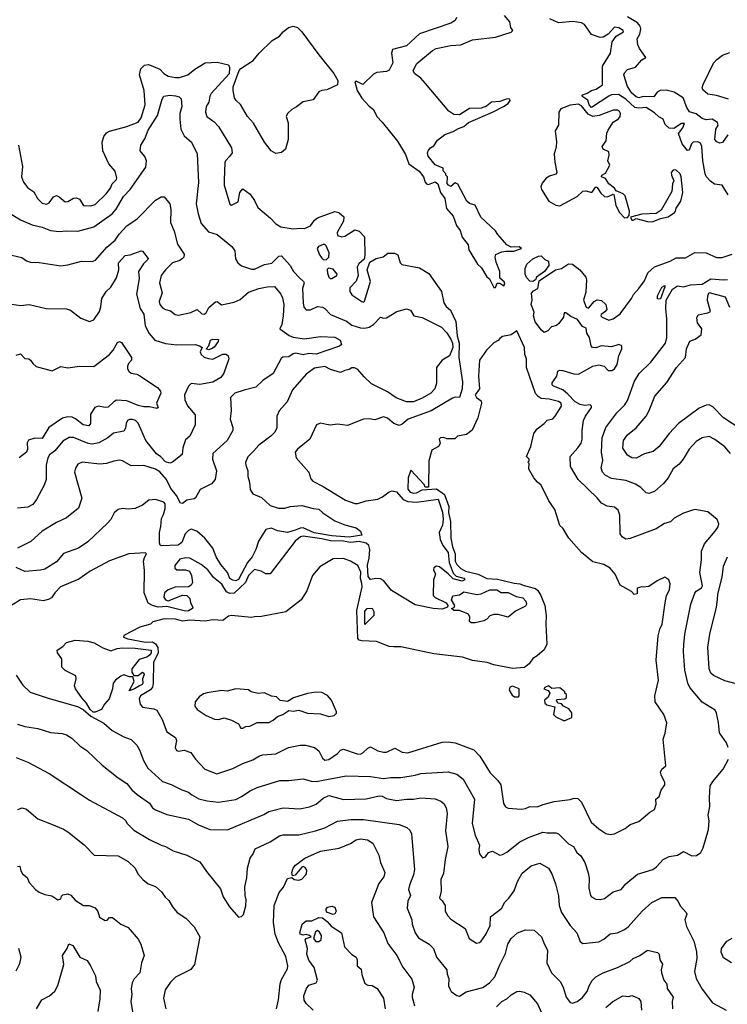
# Model space of a CAD drawing. Extents: x 1933546 to 2138868, y 524910 to 667279.
# Tile 23 of 256: x 1950199 to 1955131, y 561826 to 568689. Entities that reach past the tile are written whole.
import ezdxf

# ---------------------------------------------------------------- set-up
doc = ezdxf.new("R2010")
doc.units = 0

msp = doc.modelspace()

# ---------------------------------------------------------------- linework, layer by layer
at = {"layer": '0CON10XD'}
for points in [[(1953503.2, 566823.2), (1953515, 566823.3), (1953528.3, 566851.7), (1953545, 566852.5), (1953573.9, 566833.9), (1953580, 566845), (1953575, 566861.2), (1953546.8, 566886.8), (1953546.9, 566935), (1953519.3, 566999.3), (1953513.3, 567035), (1953517.5, 567052.5), (1953559.1, 567070.9), (1953586.6, 567076.6), (1953643.8, 567075), (1953695.7, 567095), (1953680, 567105), (1953625, 567104.6), (1953595, 567120), (1953530.9, 567190.9), (1953515, 567217.5), (1953413.4, 567313.4), (1953375, 567395.6), (1953335, 567408.8), (1953316.7, 567425), (1953252.7, 567542.7), (1953235, 567551.2), (1953205, 567527.5), (1953187.5, 567535), (1953178.3, 567548.3), (1953180, 567595), (1953170, 567605), (1953170, 567615), (1953150, 567635), (1953150, 567655), (1953095, 567677.5), (1953047.3, 567737.3), (1953042.3, 567762.3), (1953049.7, 567780.3), (1953062.9, 567797.1), (1953085, 567810), (1953110.9, 567849.1), (1953162, 567888), (1953220.6, 567909.4), (1953258.1, 567931.9), (1953295.3, 567945), (1953326.4, 567973.6), (1953495, 568044.2), (1953571.8, 568085), (1953604.6, 568105), (1953618.2, 568125), (1953615.4, 568135.4), (1953596.6, 568136.6), (1953545, 568119.6), (1953486.8, 568113.2), (1953452.7, 568087.3), (1953415, 568073.1), (1953335, 568069.6), (1953265, 568026.1), (1953225, 568028.5), (1953191.1, 568051.1), (1953028.4, 568245), (1952995, 568281.2), (1952951.5, 568315), (1952942.7, 568335), (1952966.4, 568385), (1953075.9, 568474.1), (1953102.4, 568487.6), (1953205, 568508.9), (1953275, 568514), (1953355, 568549.5), (1953515, 568567.8), (1953625, 568602.3), (1953637.5, 568615), (1953622, 568635), (1953614.5, 568675), (1953579.5, 568719.5)], [(1951985, 567755.9), (1951953.1, 567775), (1951905, 567834.5), (1951828.8, 567968.8), (1951786, 568015), (1951738.3, 568098.3), (1951708.2, 568125), (1951695.3, 568145), (1951686, 568195), (1951687.9, 568222.1), (1951728.1, 568335), (1951740.7, 568349.3), (1951825.7, 568404.3), (1951867.5, 568455), (1951959.1, 568545), (1952009.5, 568575), (1952035, 568605.5), (1952073.6, 568635), (1952105, 568643.5), (1952135, 568633.9), (1952165.7, 568605), (1952283.6, 568443.6), (1952387.8, 568315), (1952417.6, 568265), (1952413.5, 568235), (1952340.3, 568199.7), (1952305, 568195.9), (1952285, 568186.4), (1952245, 568131.2), (1952175, 568116.7), (1952128.8, 568081.2), (1952095, 568064), (1952066, 568035), (1952057.5, 568015), (1952070, 567970), (1952071.1, 567855), (1952052.9, 567787.1), (1952025, 567764.6), (1951985, 567755.9)], [(1953244.5, 568705), (1953235, 568684.4), (1953205, 568665.5), (1952985, 568591.2), (1952895, 568506.1), (1952798, 568482), (1952791.2, 568455), (1952800.7, 568389.3), (1952775, 568337.5), (1952755, 568327.5), (1952688.3, 568321.7), (1952665, 568310), (1952591.7, 568238.3), (1952545, 568261.2), (1952534.1, 568255.9), (1952550.9, 568195), (1952585, 568141.9), (1952635, 568087.5), (1952665, 568064.2), (1952687.5, 568015), (1952726, 567976), (1952833.4, 567843.4), (1952888.5, 567748.5), (1952912.1, 567685), (1952983.5, 567633.5), (1953013.7, 567593.7), (1953025, 567556), (1953035, 567544.5), (1953048.7, 567541.3), (1953095, 567560), (1953112.5, 567545), (1953131.2, 567485), (1953162, 567442), (1953175, 567372), (1953220, 567320), (1953242.9, 567255), (1953269.3, 567219.3), (1953284.1, 567174.1), (1953325, 567120), (1953330.7, 567085), (1953389.8, 566985), (1953419.1, 566959.1), (1953455, 566897.5), (1953473.8, 566883.8), (1953503.2, 566823.2)], [(1955138, 567468), (1955095, 567534.6), (1955042, 567542), (1955013.8, 567563.8), (1954985, 567596.8), (1954977.7, 567615), (1954959.9, 567705), (1954953.2, 567805), (1954945, 567827.7), (1954925, 567838.7), (1954893.8, 567836.2), (1954881.1, 567825), (1954865, 567780), (1954855, 567778), (1954815.6, 567825), (1954792.3, 567895), (1954821.4, 567935), (1954833.3, 567965), (1954812, 567965), (1954758.9, 567931.1), (1954725, 567933), (1954698.5, 567958.5), (1954684.6, 567995), (1954653, 568013), (1954625, 568041.1), (1954565, 568077.2), (1954515, 568071.4), (1954487.4, 568077.4), (1954425, 568135.4), (1954372.2, 568167.8), (1954325, 568164.4), (1954305, 568156.9), (1954185, 568076.9), (1954167.8, 568095), (1954158.8, 568128.8), (1954118, 568155), (1954123.8, 568165), (1954155, 568176.2), (1954184, 568196), (1954217.8, 568205), (1954261.8, 568235), (1954260.9, 568365), (1954317.5, 568455), (1954328.9, 568535), (1954356.1, 568575), (1954406.7, 568605), (1954406, 568615), (1954375, 568633.1), (1954345, 568636.2), (1954301.9, 568588.1), (1954265, 568566.7), (1954245, 568564.1), (1954185.2, 568585.2), (1954135.6, 568655), (1954115, 568667.5), (1954055, 568675.8), (1953955, 568667.9), (1953893.3, 568695)], [(1955135, 567885.9), (1955097.3, 567832.7), (1955079.2, 567829.2), (1955057.6, 567837.6), (1955044.4, 567855), (1955051.3, 567925), (1955068.4, 567955), (1955061.9, 567971.9), (1955025, 567994.7), (1954985, 567992.2), (1954955, 568001.6), (1954913.7, 568033.7), (1954867.4, 568047.4), (1954848.2, 568078.2), (1954822.6, 568145), (1954761.9, 568185), (1954705, 568197.5), (1954663.6, 568196.3), (1954641.5, 568185), (1954618.6, 568151.4), (1954545, 568153.1), (1954515, 568144.7), (1954495, 568150.7), (1954465, 568178.2), (1954435, 568223.8), (1954410, 568305), (1954415, 568319.5), (1954435, 568341.1), (1954492.2, 568357.8), (1954535, 568408.9), (1954563.8, 568425), (1954518.2, 568488.2), (1954507.1, 568515), (1954502.7, 568555), (1954522.2, 568587.8), (1954529.1, 568625), (1954523.7, 568645), (1954506.3, 568666.3), (1954435, 568709)], [(1955139.1, 568135), (1955055, 568160), (1954995, 568169.7), (1954960.7, 568200.7), (1954956.2, 568215), (1954962.2, 568237.8), (1955034.3, 568385.7), (1955058.3, 568411.7), (1955098.9, 568441.1), (1955148.9, 568461.1)], [(1950190, 567815), (1950218.5, 567665), (1950212.2, 567595), (1950225, 567556.2), (1950255, 567518), (1950298.3, 567488.3), (1950322.8, 567442.8), (1950355, 567411.1), (1950385, 567404.4), (1950405, 567411.9), (1950435, 567454.2), (1950455, 567462.9), (1950475, 567454.3), (1950515, 567418.6), (1950535, 567421.4), (1950575, 567445.6), (1950595, 567447.1), (1950615, 567437.5), (1950645, 567393.5), (1950695, 567391.5), (1950725, 567401.5), (1950801.4, 567475), (1950831.4, 567515), (1950844.1, 567545.9), (1950874.3, 567575), (1950877.3, 567585), (1950864.5, 567634.5), (1950820, 567685), (1950778.9, 567775), (1950773.5, 567835), (1950784.7, 567875.3), (1950805, 567900), (1950825, 567912.9), (1950945, 567943.6), (1951025, 567974.5), (1951045.9, 568005), (1951073.9, 568095), (1951067.4, 568195), (1951035.3, 568305), (1951042.6, 568347.4), (1951068.3, 568371.7), (1951093.7, 568376.3), (1951115, 568370.4), (1951175.2, 568345.2), (1951204.5, 568315), (1951234.3, 568295), (1951285, 568285.9), (1951312.8, 568287.2), (1951372, 568305), (1951419.2, 568345), (1951492.6, 568387.4), (1951575, 568392.7), (1951653.5, 568373.5), (1951662.2, 568355), (1951658.8, 568311.2), (1951533.5, 568175), (1951523.6, 568155), (1951517.1, 568115), (1951497.8, 568085), (1951493.3, 568045), (1951504, 568015), (1951555, 567976.9), (1951585.7, 567945), (1951675.7, 567795), (1951679.1, 567760.9), (1951662.5, 567735), (1951634.6, 567705.4), (1951628.9, 567691.1), (1951623.8, 567573.8), (1951625.5, 567535), (1951665, 567403.3), (1951675, 567397.5), (1951721.4, 567418.6), (1951734.6, 567485), (1951755, 567510), (1951805, 567472.3), (1951835, 567429.6), (1951859.5, 567379.5), (1951946.7, 567306.7), (1951985, 567266.6), (1952019.2, 567245), (1952105, 567231.4), (1952155, 567236.9), (1952185, 567233.8), (1952225, 567252.2), (1952255, 567292.9), (1952275, 567308.3), (1952395, 567352.5), (1952424.2, 567345), (1952459.2, 567315), (1952455.6, 567285), (1952413.1, 567205), (1952414.2, 567184.2), (1952445, 567176), (1952465, 567180.8), (1952535, 567225.5), (1952565, 567215.6), (1952603.1, 567175), (1952605.6, 567045), (1952599.1, 567020.9), (1952563, 566987), (1952551.4, 566965), (1952559.5, 566905), (1952545, 566866), (1952500.5, 566819.5), (1952500.4, 566795), (1952515, 566771.8), (1952585, 566725.7), (1952595, 566720.8), (1952603.2, 566726.8), (1952644.7, 566864.7), (1952620.9, 566945), (1952640.1, 566999.9), (1952684.7, 567025.3), (1952733.1, 567036.9), (1952765, 567061.9), (1952811.4, 567061.4), (1952835, 567050), (1952852.2, 566995), (1952863.3, 566983.3), (1952985, 566959.6), (1953050.6, 566920.6), (1953140, 566795), (1953156.2, 566715), (1953170.6, 566690.6), (1953201.1, 566665), (1953238.1, 566585), (1953248.4, 566485), (1953261.7, 566435), (1953259.6, 566335), (1953286.5, 566165), (1953283.4, 566115), (1953265, 566055.7), (1953235, 566058.2), (1953215, 566051.5), (1953068.3, 565961.7), (1952906.2, 565905), (1952865, 565869.4), (1952845, 565861.1), (1952808, 565875), (1952762.7, 565912.7), (1952735, 565920), (1952675, 565900.8), (1952635, 565906.9), (1952595, 565904.4), (1952485, 565860), (1952415, 565869.4), (1952365, 565862.9), (1952337.8, 565867.8), (1952295, 565877.1), (1952268.8, 565865), (1952222.5, 565765), (1952135, 565695.8), (1952120, 565675), (1952125.6, 565635), (1952213.8, 565535), (1952228.3, 565488.3), (1952242.1, 565472.1), (1952315.2, 565435.2), (1952469.3, 565339.2), (1952535, 565316.7), (1952555, 565316.2), (1952615, 565335.2), (1952695, 565346.7), (1952727.5, 565362.5), (1952775, 565397.8), (1952795, 565404.3), (1952825, 565398.1), (1952871.9, 565345), (1952905, 565329.6), (1952965, 565325.3), (1953115, 565346.3), (1953145.4, 565255.4), (1953151.4, 565208.6), (1953145.9, 565165), (1953122.5, 565115), (1953129.1, 565065), (1953148.8, 565025), (1953185, 564974.5), (1953193.3, 564905), (1953220.9, 564830.9), (1953240.9, 564810.9), (1953295, 564796.2), (1953301.9, 564785), (1953284.4, 564775.6), (1953220.5, 564790.5), (1953186.4, 564826.4), (1953125, 564874.3), (1953105, 564879.5), (1953085, 564869.4), (1953083.7, 564855), (1953096.4, 564825), (1953083.8, 564785), (1953082, 564675), (1953095, 564661.2), (1953172.5, 564625), (1953182.5, 564605), (1953180, 564595), (1953145, 564580), (1953080, 564585), (1952955, 564610.9), (1952789.7, 564709.7), (1952735, 564780.9), (1952715, 564790.8), (1952682.5, 564795), (1952645, 564785.9), (1952627, 564807), (1952622.8, 564887.2), (1952635.1, 564935), (1952639.8, 564995), (1952632.1, 565025), (1952615, 565041), (1952565, 565051.2), (1952505, 565045.3), (1952455, 565054.9), (1952365, 565055.5), (1952305, 565071.2), (1952175, 565089.2), (1952157.1, 565085), (1952120, 565055), (1951945, 564826.7), (1951915, 564826), (1951882.5, 564845), (1951835, 564856.2), (1951794.8, 564815), (1951773.4, 564766.6), (1951695, 564691.8), (1951665, 564689.6), (1951640.7, 564700.7), (1951608.4, 564755), (1951550.1, 564800.1), (1951523.5, 564836.5), (1951510.6, 564855), (1951465, 564891.5), (1951385, 564936.7), (1951355, 564939.1), (1951315, 564927.9), (1951281.1, 564885), (1951281.4, 564865), (1951295, 564854.3), (1951355, 564854.4), (1951382, 564845), (1951397.8, 564815), (1951402.9, 564765), (1951393.2, 564746.8), (1951375, 564736), (1951282.5, 564732.5), (1951232.9, 564715), (1951208.2, 564695), (1951202.7, 564662.7), (1951215, 564644.2), (1951235, 564639.2), (1951333.1, 564676.9), (1951365, 564675.5), (1951384.3, 564655), (1951388.6, 564625), (1951406.2, 564595), (1951402.5, 564585), (1951375, 564568.7), (1951355, 564566.7), (1951225, 564598.8), (1951165, 564594.8), (1951124.4, 564605), (1951095, 564622.5), (1951065.9, 564695), (1951068.6, 564848.6), (1951062.5, 564915), (1951068.7, 564941.3), (1951083.3, 564965)], [(1950145, 567331.4), (1950205, 567294.3), (1950285, 567259.1), (1950355, 567243.6), (1950415, 567220.5), (1950473.6, 567213.6), (1950525, 567218.2), (1950604.5, 567214.5), (1950715, 567244.5), (1950844.4, 567335), (1950871.7, 567368.3), (1950923.1, 567456.9), (1950968.5, 567505), (1951078.8, 567661.2), (1951083.8, 567705), (1951070.4, 567735), (1951039.4, 567775), (1951043.1, 567815), (1951071.6, 567858.4), (1951095, 567918.6), (1951158.7, 568021.3), (1951191.1, 568135), (1951203.8, 568155), (1951245, 568162.9), (1951285, 568159.4), (1951311.3, 568151.3), (1951325, 568136.7), (1951328.5, 568085), (1951314.4, 568035), (1951316.5, 567995), (1951322.5, 567925), (1951345, 567880.8), (1951395.8, 567835), (1951436.4, 567755), (1951445.5, 567555), (1951430, 567405), (1951443.5, 567335), (1951465, 567268), (1951515, 567210.6), (1951575, 567192.5), (1951678.3, 567108.3), (1951698.3, 567078.3), (1951703.2, 567023.2), (1951720, 566995), (1951744.5, 566974.5), (1951815, 566950), (1951835, 566949.2), (1951905, 566982.3), (1951957.2, 566992.8), (1952005, 567040.6), (1952025, 567044.3), (1952083.8, 566975), (1952107.8, 566935), (1952148.7, 566888.7), (1952178.1, 566865), (1952181.1, 566855), (1952169.3, 566815), (1952175.4, 566715), (1952180, 566685), (1952195, 566666.7), (1952225, 566666.4), (1952275, 566689.3), (1952310.8, 566685), (1952326.8, 566676.8), (1952365, 566635.3), (1952477.8, 566587.8), (1952515, 566558.7), (1952575, 566541.9), (1952605, 566540), (1952635, 566546.7), (1952664.5, 566565), (1952715, 566616), (1952735, 566609.2), (1952755, 566610.6), (1952828.6, 566655), (1952895, 566674.3), (1952923.8, 566665), (1952946.7, 566625), (1953005, 566613.9), (1953140, 566545), (1953175, 566508.1), (1953205, 566461.5), (1953216.2, 566435), (1953218.5, 566405), (1953194.7, 566345.3), (1953143.9, 566316.1), (1953105.3, 566264.7), (1953104.7, 566155), (1953092.5, 566115), (1953064.6, 566085), (1953005, 566050), (1952945, 566025.8), (1952895, 566026.2), (1952823.1, 566053.1), (1952761.8, 566095), (1952651.2, 566151.2), (1952599.1, 566199.2), (1952555, 566251.2), (1952533, 566263), (1952515, 566263.1), (1952495, 566250.4), (1952465, 566244.6), (1952435, 566230), (1952365, 566250.6), (1952325, 566271.1), (1952255, 566259.4), (1952195, 566218.9), (1952101.4, 566108.6), (1952063.1, 566025), (1952006.9, 565963.1), (1951990.6, 565925), (1951990.6, 565845), (1951978.6, 565815), (1951948.6, 565785), (1951865, 565723.6), (1951830.9, 565685), (1951788.4, 565641.6), (1951773.6, 565603.6), (1951774.5, 565584.5), (1951789.4, 565545), (1951790, 565505), (1951801.5, 565465), (1951805.5, 565415), (1951825, 565383.1), (1951885, 565359.2), (1951945, 565302.1), (1952002, 565285), (1952046.2, 565283.8), (1952084.1, 565295.9), (1952165, 565303.8), (1952245, 565281.2), (1952285, 565277.6), (1952311.2, 565251.2), (1952395, 565195.7), (1952465, 565168.6), (1952545, 565147.8), (1952573.5, 565125), (1952582.9, 565095), (1952495, 565083.2), (1952375, 565090.6), (1952252.3, 565112.3), (1952175, 565146.4), (1952154.7, 565145.3), (1952126.3, 565133.7), (1952064.9, 565114.9), (1951997.2, 565127.2), (1951953.3, 565145), (1951915, 565134.7), (1951864.7, 565055.3), (1951846.1, 564995), (1951820.6, 564945), (1951787.4, 564905), (1951725, 564786.5), (1951705, 564777.9), (1951685, 564781.5), (1951665, 564794.5), (1951648.7, 564835), (1951601.6, 564891.6), (1951569.4, 564945), (1951545.5, 565005.5), (1951490, 565075), (1951434, 565125), (1951395, 565136.9), (1951375, 565127.5), (1951352.9, 565105), (1951328.5, 565045), (1951304.7, 565025.3), (1951185, 565022.2), (1951177.4, 565027.4), (1951172.6, 565042.6), (1951173.7, 565115), (1951183.9, 565156.1), (1951187.6, 565212.4), (1951200.6, 565239.4), (1951213, 565283), (1951212.5, 565315), (1951203.3, 565325), (1951145, 565345.7), (1951099.7, 565340.3), (1951055, 565304), (1951005, 565281.4), (1950955, 565277.1), (1950915, 565282), (1950885, 565274), (1950858, 565252), (1950833.9, 565206.1), (1950811.5, 565178.5), (1950675, 565049.4), (1950608.8, 565005), (1950505, 564968.6), (1950455, 564910), (1950375, 564859.6), (1950345, 564851.8), (1950235, 564843.1), (1950175, 564870)], [(1954415, 567309.2), (1954435, 567311.2), (1954446.4, 567323.6), (1954449.6, 567355), (1954420.3, 567460.3), (1954405, 567474.7), (1954357.1, 567497.1), (1954345.5, 567515.5), (1954305.8, 567545), (1954282.7, 567582.7), (1954253.3, 567595), (1954257.5, 567605), (1954281.5, 567618.5), (1954312.5, 567675), (1954298.6, 567705), (1954306.8, 567745), (1954305, 567767.5), (1954265, 567786.7), (1954260, 567805), (1954286.1, 567843.9), (1954291.6, 567898.4), (1954300.6, 567919.4), (1954335, 567975.5), (1954371.8, 567998.2), (1954383.5, 568015), (1954387.7, 568035), (1954379.9, 568049.9), (1954365, 568058.9), (1954335, 568059.2), (1954238.5, 568021.5), (1954195, 568013.9), (1954161.2, 568031.2), (1954115, 568089.5), (1954095, 568099.8), (1954035, 568092.6), (1953971.7, 568068.3), (1953956.1, 568043.9), (1953955.4, 567954.6), (1953932.5, 567915), (1953941.7, 567838.3), (1953938.3, 567801.7), (1953923.5, 567755), (1953928.4, 567695), (1953944.1, 567625), (1953935, 567612.2), (1953891, 567599), (1953868.9, 567585), (1953840.1, 567549.9), (1953832.5, 567525), (1953836.2, 567505), (1953888.2, 567425), (1953935, 567395.8), (1953965, 567390.8), (1954085, 567456.6), (1954125, 567493.2), (1954145, 567496.2), (1954187.5, 567485), (1954215, 567523.3), (1954225, 567520), (1954249, 567479), (1954275, 567457.5), (1954295.2, 567454.8), (1954335, 567472.9), (1954339.8, 567469.8), (1954354.8, 567395), (1954379.7, 567345), (1954415, 567309.2)], [(1954585, 567279.5), (1954615, 567282.9), (1954666, 567304), (1954720, 567315), (1954763.3, 567345), (1954771.2, 567355), (1954774, 567375), (1954806.8, 567423.2), (1954820.8, 567485), (1954810.6, 567595), (1954802.9, 567615), (1954773.6, 567643.6), (1954755, 567641.2), (1954740.8, 567625), (1954741.5, 567605), (1954757.8, 567565), (1954749.6, 567545), (1954745, 567492.2), (1954669.5, 567360.5), (1954635, 567337.5), (1954535, 567334.6), (1954456.7, 567313.3), (1954465, 567292.5), (1954475, 567291.4), (1954496.2, 567303.8), (1954585, 567279.5)], [(1950115, 567054.2), (1950215, 567030.8), (1950247.6, 567007.6), (1950275, 566998.6), (1950335, 566995.7), (1950485.7, 566974.3), (1950535, 566980), (1950630, 567005), (1950705, 567004.3), (1950727.6, 567012.4), (1950807.1, 567102.9), (1950865, 567151.9), (1950892.7, 567195), (1950945, 567252.5), (1951018.2, 567301.8), (1951145, 567430.4), (1951185, 567453.5), (1951205, 567454.3), (1951246.4, 567405), (1951251.8, 567365), (1951249.4, 567275), (1951275.7, 567215.7), (1951300, 567125), (1951345.6, 567055), (1951342.9, 567035), (1951334.2, 567025), (1951315, 567010), (1951265, 566994.5), (1951215, 566946.7), (1951184.5, 566905), (1951173.6, 566855), (1951193.3, 566785), (1951171.5, 566725), (1951176.9, 566705), (1951195, 566681.4), (1951215, 566668.5), (1951250, 566660), (1951283.8, 566635), (1951305, 566628.6), (1951392.6, 566647.4), (1951435, 566668.6), (1951469.2, 566639.2), (1951485, 566635.4), (1951497.8, 566645), (1951518, 566682), (1951565, 566721.9), (1951575, 566724), (1951605, 566702.5), (1951695, 566719.4), (1951735, 566739.5), (1951795, 566790.9), (1951866.4, 566816.4), (1951925, 566827.9), (1951975, 566828.5), (1952019.4, 566775), (1952031.2, 566751.2), (1952040.8, 566705), (1952036.1, 566625), (1952025.3, 566564.7), (1952013.3, 566535), (1952078.4, 566488.4), (1952106.4, 566476.4), (1952185, 566464.7), (1952295, 566481.5), (1952395.9, 566475.9), (1952433.8, 566455), (1952441.2, 566425), (1952427.6, 566412.4), (1952265, 566358.2), (1952215, 566362.5), (1952175, 566353.3), (1952125, 566364.5), (1952105, 566358.9), (1952075, 566338.6), (1952033.2, 566336.8), (1952022.6, 566327.4), (1951965, 566223.3), (1951895, 566174.2), (1951845, 566128.6), (1951763.9, 566106.1), (1951698, 566085), (1951668, 566055), (1951673.1, 565965), (1951666.9, 565905), (1951685.5, 565845.5), (1951684.3, 565825), (1951644.3, 565755), (1951545.5, 565665), (1951543.3, 565625), (1951571.5, 565545), (1951562.2, 565485), (1951535.9, 565454.1), (1951457.5, 565415), (1951424.7, 565355.3), (1951415, 565348.2), (1951365, 565340), (1951335, 565315.7), (1951319.7, 565319.7), (1951291.5, 565371.5), (1951251.6, 565421.6), (1951221.6, 565485), (1951175, 565538), (1951145, 565556.7), (1951065, 565582.5), (1950975, 565578.5), (1950915, 565614.4), (1950895, 565618.5), (1950855, 565612.9), (1950805, 565595.4), (1950758, 565592), (1950635, 565604.5), (1950605, 565590.8), (1950587.2, 565562.8), (1950581.1, 565535), (1950632.5, 565355), (1950609.2, 565285), (1950525, 565217.1), (1950455, 565184.4), (1950356, 565125), (1950277.9, 565052.1), (1950185, 565005.6)], [(1950145, 566707.1), (1950205, 566697.5), (1950265, 566704.3), (1950384.1, 566675.9), (1950525, 566674.2), (1950553.3, 566665), (1950625, 566608.8), (1950685, 566586.2), (1950715, 566596), (1950754.4, 566655), (1950765, 566687.5), (1950771.2, 566745), (1950801.1, 566795), (1950834.3, 566825.7), (1950875, 566889.2), (1950890.9, 566945), (1950887.5, 566995), (1950933.8, 567046.2), (1950969.8, 567050.2), (1951045, 567078.9), (1951055.9, 567075.9), (1951094.4, 567025), (1951093.2, 567016.8), (1951062.2, 566987.8), (1951028.1, 566935), (1951032.7, 566885), (1951014.1, 566775), (1951037.7, 566675), (1951065, 566636.7), (1951073.3, 566555), (1951101.7, 566501.7), (1951140, 566455), (1951215, 566432.1), (1951295, 566423.2), (1951425, 566425.5), (1951452, 566415), (1951470, 566405), (1951456.2, 566375), (1951463.3, 566355), (1951485, 566336.2), (1951515, 566326.7), (1951545, 566322), (1951615, 566358.1), (1951638.6, 566358.6), (1951652, 566345), (1951657.1, 566325), (1951621.9, 566225), (1951601.1, 566195), (1951545, 566163.1), (1951455, 566145.2), (1951395, 566153.3), (1951375.7, 566135), (1951348.2, 566075), (1951349.2, 566039.2), (1951368.5, 565998.5), (1951421.4, 565935), (1951421.1, 565865), (1951384.4, 565785.6), (1951355, 565761.2), (1951336.9, 565705), (1951332.7, 565657.3), (1951265, 565604.5), (1951245, 565597.9), (1951215, 565606.7), (1951182.9, 565642.9), (1951153.8, 565663.8), (1951079.5, 565755), (1951025, 565875.8), (1951005.8, 565895), (1950985, 565903.3), (1950965, 565902.9), (1950950, 565895), (1950940.8, 565875), (1950937.3, 565842.7), (1950925, 565822), (1950854.1, 565805.9), (1950814.2, 565775), (1950749.8, 565740.2), (1950705, 565730.8), (1950675.8, 565735), (1950575, 565777.6), (1950545, 565776.9), (1950498.8, 565751.2), (1950445.2, 565684.8), (1950406.7, 565655), (1950395.6, 565635), (1950384.5, 565585), (1950384.4, 565485), (1950370, 565445), (1950316, 565345), (1950289.8, 565310.2), (1950255, 565291.9), (1950185, 565283.3)], [(1952335, 567014.2), (1952353.1, 567035), (1952356.7, 567065), (1952335, 567112.5), (1952325, 567122.5), (1952315, 567123.3), (1952281.2, 567108.8), (1952272.5, 567095), (1952287.1, 567055), (1952305, 567027.5), (1952315, 567018.6), (1952335, 567014.2)], [(1955138.2, 563615), (1955125, 563649.2), (1955077.8, 563717.8), (1955069.8, 563789.7), (1955056.1, 563856.1), (1955046.8, 563875), (1954955, 563931.5), (1954871.1, 564035), (1954857.3, 564065), (1954836.2, 564155), (1954825.5, 564284.5), (1954827.9, 564335), (1954834.5, 564405), (1954877.5, 564615), (1954905, 564690.8), (1954915, 564705.7), (1954950.7, 564729.3), (1954957.8, 564742.2), (1954938.9, 564835), (1954950.5, 564925), (1954950.5, 564985), (1954973.3, 565036.7), (1955047.5, 565125), (1955067.5, 565155), (1955072, 565175), (1955060, 565205), (1954995, 565258.8), (1954905, 565273.8), (1954881.2, 565268.8), (1954825, 565250), (1954760, 565215), (1954735, 565190), (1954693, 565177), (1954635, 565140), (1954455, 565072.2), (1954425, 565068.6), (1954401.1, 565081.1), (1954385.6, 565105.6), (1954382.7, 565235), (1954369.8, 565269.8), (1954345, 565290.5), (1954295, 565298.1), (1954255, 565318.6), (1954225, 565355.6), (1954091.5, 565485), (1954039.1, 565575), (1954035.6, 565645), (1954090, 565705), (1954111.8, 565738.2), (1954119.6, 565765), (1954118.8, 565825), (1954128.5, 565895), (1954142, 565925), (1954183.8, 565985), (1954184.5, 565995), (1954174.7, 566004.7), (1954135, 566000.3), (1954106.5, 566006.5), (1954070.3, 566025), (1954020, 566080), (1953985, 566108.8), (1953918.8, 566135), (1953911.2, 566145), (1953911.7, 566158.3), (1953944, 566205), (1953950.3, 566239.7), (1953964.1, 566245.9), (1953985, 566244.2), (1954060.9, 566220.9), (1954095, 566218.4), (1954195, 566274.6), (1954235, 566282.3), (1954272.9, 566272.9), (1954302, 566245), (1954325.9, 566244.1), (1954345, 566255.6), (1954363.2, 566285), (1954375.8, 566345), (1954396, 566395), (1954396.2, 566415), (1954375, 566425.3), (1954325, 566408.8), (1954255, 566416.5), (1954215, 566402.5), (1954192, 566405), (1954183.1, 566415), (1954171.1, 566475), (1954152.9, 566505), (1954148.3, 566538.3), (1954120.9, 566550.9), (1954088.3, 566598.3), (1954040.7, 566620.7), (1954005, 566646.7), (1953993.3, 566646.7), (1953988.6, 566615), (1953958.2, 566571.8), (1953941.6, 566558.4), (1953905, 566548.7), (1953880, 566520), (1953855, 566509.6), (1953835.2, 566525.2), (1953792.2, 566582.2), (1953780.9, 566625), (1953785, 566650), (1953763.8, 566705), (1953771.2, 566735), (1953766.4, 566783.6), (1953780.8, 566799.2), (1953810, 566815), (1953821.1, 566868.9), (1953934.8, 566945.2), (1953975, 566955.5), (1954025, 566988), (1954053.3, 566985), (1954102.3, 566945), (1954145.5, 566895), (1954149.6, 566875), (1954145, 566790), (1954130, 566735), (1954147.5, 566685), (1954165, 566678.6), (1954204.2, 566725.8), (1954225, 566735.3), (1954255, 566732.9), (1954284.6, 566705), (1954290.7, 566669.3), (1954278.3, 566651.7), (1954252.5, 566635), (1954250, 566625), (1954260, 566615), (1954305, 566594), (1954335.6, 566605), (1954385, 566640), (1954462.5, 566745), (1954476.5, 566773.5), (1954515.7, 566814.3), (1954555, 566870), (1954577.8, 566925), (1954624.2, 566965.8), (1954733.9, 567006.1), (1954775, 567029.7), (1954839.9, 567030.1), (1954905.4, 567065.4), (1954985, 567063.2), (1955055, 567030.9), (1955095, 567031.5), (1955165, 567055.6)], [(1953775, 566864.4), (1953755, 566867.5), (1953732, 566892), (1953723.1, 566915), (1953722.8, 566955), (1953734.8, 566985.2), (1953775, 567021.3), (1953815, 567041.3), (1953835, 567042.5), (1953858.6, 567018.6), (1953886, 567005), (1953886.5, 566975), (1953856, 566934), (1953800.8, 566895), (1953794, 566875), (1953775, 566864.4)], [(1952375, 566884.2), (1952410, 566905), (1952412.5, 566915), (1952385, 566951.2), (1952352.5, 566957.5), (1952342.9, 566947.1), (1952345, 566922.5), (1952355, 566893.3), (1952364.3, 566884.3), (1952375, 566884.2)], [(1955154.4, 565665), (1955115, 565711.4), (1955045, 565761.9), (1955005, 565783.1), (1954955.4, 565774.6), (1954915, 565748.6), (1954865.4, 565694.6), (1954823.1, 565625), (1954795, 565590.8), (1954755, 565557.5), (1954719.4, 565495), (1954685.7, 565455), (1954625, 565401.4), (1954585, 565387.5), (1954565, 565392), (1954528.1, 565428.1), (1954491.9, 565451.9), (1954425, 565476.7), (1954325, 565491.5), (1954279.4, 565515), (1954262.2, 565535), (1954251.5, 565565), (1954263.1, 565616.9), (1954254.3, 565674.3), (1954258.7, 565775), (1954284.2, 565845.8), (1954360.2, 565949.8), (1954416.4, 566003.7), (1954436.4, 566033.6), (1954485, 566170), (1954517.3, 566222.7), (1954599.1, 566300.9), (1954701.5, 566435), (1954709.6, 566475), (1954709.4, 566600.6), (1954702.5, 566675), (1954706.2, 566733.8), (1954749.2, 566810.8), (1954785, 566833.6), (1954825, 566828), (1954875, 566840.6), (1954955, 566846.7), (1955016.9, 566883.1), (1955105, 566875.1), (1955131.7, 566878.3)], [(1954655, 566740), (1954645, 566744.4), (1954643.8, 566765), (1954676, 566825), (1954695, 566837.5), (1954696.1, 566826.1), (1954665, 566744.2), (1954655, 566740)], [(1955225, 565834.5), (1955103.8, 565913.8), (1955031.5, 565991.5), (1955005, 566004.4), (1954985, 566002.5), (1954935, 565981.5), (1954791.1, 565875), (1954726.4, 565805), (1954655.5, 565715), (1954615, 565678.9), (1954555, 565662.5), (1954495, 565632.5), (1954465, 565634.2), (1954435, 565654), (1954402.1, 565702.1), (1954408.9, 565755), (1954435, 565794.4), (1954495, 565844.2), (1954564.7, 565925.3), (1954587.5, 565965), (1954625.4, 566064.6), (1954709.8, 566160.2), (1954776.2, 566263.8), (1954839.2, 566335), (1954846.9, 566395), (1954870.9, 566449.1), (1954908, 566462), (1954948, 566492), (1954953.4, 566535), (1954923, 566575), (1954919.1, 566610.8), (1954929.1, 566630.9), (1954995, 566645.4), (1955013.1, 566655), (1954992.7, 566732.7), (1954995.7, 566765), (1955005, 566787.1), (1955116.6, 566756.6), (1955145.9, 566685)], [(1954315, 563008.8), (1954345, 563014), (1954419.7, 563050.3), (1954455, 563080), (1954515, 563101.2), (1954592.5, 563165), (1954625, 563183.3), (1954635, 563220), (1954632.5, 563255), (1954656, 563275), (1954670.7, 563319.3), (1954695.6, 563355), (1954695, 563372.5), (1954669.2, 563425), (1954665.9, 563444.1), (1954676.1, 563463.9), (1954703, 563487), (1954683.8, 563675), (1954698.8, 563715), (1954708.8, 563788.8), (1954690, 563845), (1954628.8, 563935), (1954626.2, 563975), (1954651.4, 564085), (1954636, 564225), (1954649.2, 564395), (1954660.3, 564439.7), (1954677.9, 564475), (1954697.1, 564625), (1954708, 564675), (1954727.5, 564715), (1954733.6, 564756.4), (1954723.3, 564785), (1954695, 564802.5), (1954641.7, 564778.3), (1954585, 564737.5), (1954545, 564732.5), (1954535, 564736.7), (1954503, 564727), (1954503.6, 564686.4), (1954483, 564683), (1954463.6, 564703.6), (1954385, 564747.5), (1954350.8, 564825), (1954315.6, 564865.6), (1954270.5, 564890.5), (1954195, 564910), (1954114.3, 564974.3), (1954026.7, 565075), (1953985.8, 565145.8), (1953964.2, 565164.2), (1953928.8, 565275), (1953886.4, 565336.4), (1953834.1, 565444.1), (1953807.5, 565465), (1953783.3, 565495), (1953747.5, 565555), (1953750, 565595), (1953740, 565605), (1953750, 565615), (1953750, 565625), (1953732.5, 565645), (1953762.5, 565715), (1953783.3, 565805), (1953805, 565837.5), (1953855.9, 565874.1), (1953875, 565897.5), (1953915, 565907.5), (1953932.5, 565925), (1953975.5, 565994.5), (1953972.9, 566015), (1953955, 566027.5), (1953890, 566045), (1953835, 566049), (1953812.5, 566062.5), (1953794.5, 566084.5), (1953732.2, 566265), (1953731.6, 566325), (1953720.3, 566355), (1953717.8, 566405), (1953665, 566520), (1953625, 566492.5), (1953565, 566480), (1953545, 566467.5), (1953535, 566452.5), (1953505, 566436.7), (1953452.5, 566385), (1953404.1, 566315.9), (1953396.7, 566205), (1953403, 566117), (1953373.3, 566075), (1953382.5, 566055), (1953415, 566032.5), (1953418.8, 566015), (1953392.5, 565915), (1953352.1, 565827.9), (1953313.3, 565796.7), (1953250, 565785), (1953231.7, 565768.3), (1953177, 565767), (1953155.8, 565775.8), (1953132.5, 565775), (1953123.3, 565765), (1953130, 565735), (1953117.5, 565715), (1953072.1, 565687.9), (1953051.2, 565615), (1953048.3, 565431.7), (1953025, 565430), (1953018.3, 565448.3), (1952925, 565550), (1952906.9, 565495), (1952905, 565416.7), (1952921.1, 565395), (1952945, 565388.5), (1952965, 565390.6), (1953005, 565412), (1953105, 565420), (1953160.6, 565380.6), (1953191.3, 565295), (1953187.5, 565255), (1953201.5, 565191.5), (1953204.8, 565075), (1953214.9, 565015), (1953233.5, 564965), (1953235.2, 564915), (1953245, 564891), (1953275, 564862.5), (1953306.2, 564845), (1953394.9, 564824.9), (1953454.5, 564795), (1953529.9, 564789.9), (1953645, 564760.6), (1953685, 564757.7), (1953715, 564745.9), (1953795.2, 564725.2), (1953811, 564711), (1953832.5, 564675), (1953859, 564605), (1953869.9, 564535), (1953865.4, 564475), (1953873, 564337), (1953853.7, 564296.3), (1953806.9, 564255), (1953775, 564235.4), (1953750.7, 564199.3), (1953717, 564173), (1953635, 564166.7), (1953505, 564192.4), (1953458.6, 564208.6), (1953355, 564223.1), (1953285, 564245.4), (1953085, 564269), (1952855, 564317), (1952807.5, 564317.5), (1952775, 564320.2), (1952685, 564355.2), (1952585, 564358.4), (1952564.9, 564364.9), (1952556.4, 564375), (1952550.2, 564569.8), (1952585.7, 564735), (1952585, 564759.2), (1952573.8, 564795), (1952577.7, 564837.7), (1952555, 564883.8), (1952505.6, 564915.6), (1952455, 564934), (1952385, 564930.8), (1952292, 564875), (1952240.8, 564815), (1952201.2, 564708.8), (1952160, 564645), (1952055, 564562), (1951885, 564529.2), (1951836, 564526), (1951815, 564521.2), (1951675.6, 564535.6), (1951655, 564531.7), (1951615, 564501.2), (1951544.7, 564504.7), (1951493, 564497), (1951385, 564504.6), (1951335, 564496.7), (1951285, 564510.5), (1951205, 564512), (1951128.3, 564491.7), (1951110, 564475), (1951036.4, 564453.6), (1950924.1, 564395.9), (1950923.3, 564385), (1950953.2, 564373.2), (1951075, 564349.1), (1951125, 564352), (1951145, 564339.5), (1951162.2, 564312.2), (1951164.2, 564275), (1951132.7, 564207.3), (1951130.4, 564065), (1951125, 564035.3), (1951111.3, 564018.7), (1951041.6, 563975), (1951031.4, 563955), (1951039.1, 563919.1), (1951055, 563896.9), (1951134.4, 563884.4), (1951155, 563876.2), (1951192, 563812), (1951224.5, 563724.5), (1951285.8, 563685), (1951291.9, 563665), (1951283.5, 563615), (1951292, 563595), (1951305, 563590.8), (1951345, 563597.1), (1951391.3, 563581.3), (1951425, 563534), (1951490, 563465), (1951573.4, 563433.4), (1951685, 563469.5), (1951755, 563505.4), (1951825, 563530.4), (1951871.7, 563558.3), (1951895, 563565.5), (1951985, 563571.5), (1952073.6, 563616.4), (1952155, 563631.9), (1952191.3, 563631.3), (1952255, 563615.6), (1952285, 563592.5), (1952310.5, 563540.5), (1952325, 563527.8), (1952355, 563532.2), (1952415.2, 563574.8), (1952435, 563596.7), (1952455, 563603.5), (1952551.7, 563571.7), (1952575, 563570.4), (1952591.7, 563578.3), (1952625, 563611.4), (1952645, 563620.6), (1952695, 563593.5), (1952735, 563582.2), (1952755, 563584.5), (1952815, 563610.6), (1952865, 563583.1), (1952905, 563578.5), (1953145, 563653.3), (1953185, 563655.5), (1953235, 563648.1), (1953365, 563600.6), (1953406.4, 563556.4), (1953479.3, 563439.3), (1953531.9, 563385), (1953552.2, 563355), (1953572, 563225), (1953585, 563203.3), (1953605, 563193.8), (1953695, 563185.8), (1953725, 563191.4), (1953755, 563205.7), (1953805, 563201.9), (1953848.8, 563218.8), (1953925, 563238.9), (1954035, 563254.3), (1954063.6, 563263.6), (1954089.5, 563259.5), (1954115.7, 563235.7), (1954182, 563095), (1954235, 563049.2), (1954285, 563016), (1954315, 563008.8)], [(1950175, 566350.6), (1950205, 566359.4), (1950235, 566328.6), (1950262.5, 566325), (1950275, 566316.2), (1950291.7, 566291.7), (1950315, 566272.5), (1950425, 566240.8), (1950485, 566271.4), (1950535, 566261.4), (1950615.4, 566274.6), (1950715, 566271.8), (1950825.2, 566354.8), (1950851.6, 566385), (1950880.6, 566439.4), (1950895, 566446), (1950907.9, 566437.9), (1950978, 566335), (1950977.5, 566315), (1950956.9, 566293.1), (1950949.5, 566275), (1950950, 566255), (1950958.8, 566238.8), (1950976.1, 566226.1), (1951015, 566217.3), (1951036, 566206), (1951160, 566125), (1951180.7, 566100.7), (1951183.3, 566085), (1951152, 566015), (1951163.3, 565985), (1951155, 565978.8), (1951105, 565991.2), (1951065, 565991.4), (1951025, 566000.6), (1950945, 566033.3), (1950875, 566036.2), (1950854.5, 566025.5), (1950815, 565988.1), (1950795, 565985.8), (1950745, 565995.9), (1950723.8, 565986.2), (1950691.6, 565938.4), (1950692.5, 565875), (1950681.5, 565858.5), (1950640.8, 565865), (1950588, 565908), (1950565, 565918.7), (1950535, 565920.5), (1950497.8, 565912.2), (1950402.9, 565847.1), (1950355, 565770.5), (1950305, 565773.2), (1950261.3, 565758.7), (1950250.6, 565739.4), (1950252.9, 565695), (1950247.5, 565675), (1950195, 565635.5)], [(1951515, 566387.5), (1951500, 566395), (1951517.5, 566415), (1951530, 566455), (1951545, 566462.5), (1951585, 566460), (1951582.5, 566445), (1951555, 566407.5), (1951535, 566393.8), (1951515, 566387.5)], [(1951083.3, 564965), (1951075, 564973.3), (1950960, 564965), (1950825, 564918.1), (1950690, 564845), (1950611.4, 564788.6), (1950483.8, 564735), (1950443.8, 564695), (1950419.7, 564660.3), (1950405, 564650.8), (1950365, 564639.4), (1950275, 564652.5), (1950205, 564646), (1950137.6, 564602.4)], [(1955255, 564042.9), (1955115, 564080), (1955035, 564117.8), (1955016.9, 564135), (1955004.5, 564165), (1954996.2, 564315), (1955009.6, 564405), (1955056.4, 564595), (1955062.1, 564647.9), (1955064.6, 564684.6), (1955096.5, 564803.5), (1955105, 564880), (1955131.8, 564945)], [(1953375, 564484.4), (1953345, 564484.4), (1953333.3, 564495), (1953336.7, 564525), (1953327.5, 564545), (1953265, 564570), (1953225, 564570), (1953210, 564585), (1953228.3, 564591.7), (1953232.5, 564605), (1953210, 564645), (1953217.5, 564672.5), (1953265, 564680.8), (1953295, 564700), (1953385, 564683.3), (1953415, 564687.5), (1953475, 564714), (1953525, 564713.8), (1953556.2, 564696.2), (1953605, 564695.4), (1953659.5, 564669.5), (1953705, 564658.8), (1953727.5, 564635), (1953732.5, 564615), (1953725, 564600), (1953655, 564566), (1953605, 564524), (1953535, 564542.5), (1953505, 564542.5), (1953476.4, 564533.6), (1953455, 564510), (1953435, 564498.8), (1953375, 564484.4)], [(1952605, 564474.2), (1952605, 564566.9), (1952621.4, 564585), (1952655, 564587.5), (1952667.8, 564565), (1952667.8, 564535), (1952605, 564474.2)], [(1950725, 563861.5), (1950711.7, 563861.7), (1950689.7, 563879.7), (1950664.6, 563925), (1950631.5, 563961.5), (1950587.8, 564025), (1950582.2, 564045), (1950593.1, 564095), (1950590.9, 564115), (1950515, 564152.1), (1950492.7, 564175), (1950493.3, 564233.3), (1950462, 564275), (1950461.4, 564295), (1950499.7, 564320.3), (1950525, 564347.2), (1950585, 564364.4), (1950675, 564356.2), (1950718.8, 564345), (1950779.7, 564309.7), (1950835, 564290), (1950878.8, 564305), (1950915, 564309.6), (1951005, 564307.5), (1951114.4, 564295), (1951115.9, 564275), (1951105, 564260.3), (1951085, 564245.3), (1951031.8, 564228.3), (1950981.9, 564165), (1950980.8, 564140.8), (1950995, 564117.5), (1951025, 564118.8), (1951055, 564141.2), (1951063.3, 564135), (1951065.6, 564125), (1951055.7, 564095), (1951058.1, 564065), (1951053.8, 564055), (1951035, 564046), (1951000, 564025), (1950961.7, 564011.7), (1950997.5, 564075), (1950988.3, 564108.3), (1950965, 564107.5), (1950925, 564122.5), (1950905, 564113.3), (1950866.7, 564085), (1950851.2, 564065), (1950846.5, 564025), (1950823.2, 563955), (1950791.1, 563918.9), (1950769, 563881), (1950725, 563861.5)], [(1950175, 564121.2), (1950220.4, 564050.4), (1950272.3, 564002.3), (1950405, 563956.9), (1950602.4, 563902.4), (1950640.6, 563880.6), (1950694, 563835), (1950785.3, 563785.3), (1950844.7, 563734.7), (1950925, 563690), (1950975, 563671.4), (1951015, 563631.4), (1951035, 563599.2), (1951061.8, 563525), (1951092.4, 563472.4), (1951195, 563378.9), (1951255, 563358.2), (1951329.4, 563320.6), (1951375, 563305.5), (1951399.2, 563285), (1951448.1, 563258.1), (1951505, 563243.5), (1951585, 563235.4), (1951705, 563254.5), (1951745.8, 563274.2), (1951805, 563314.5), (1951855, 563336.5), (1952013.1, 563386.9), (1952075.5, 563385.5), (1952175, 563397.8), (1952231.8, 563381.7), (1952265, 563379.5), (1952475, 563417.7), (1952645, 563414.6), (1952735, 563399.4), (1952785, 563406.9), (1952855, 563406.8), (1952955, 563424.1), (1952995, 563433.6), (1953185, 563446.5), (1953245, 563430), (1953290, 563395), (1953368.9, 563255), (1953352.9, 563085), (1953374.3, 563005), (1953404.2, 562935), (1953400, 562905), (1953404.2, 562874.2), (1953425, 562847.5), (1953445, 562853.3), (1953466.7, 562885), (1953493.9, 562893.9), (1953545, 562866.2), (1953565, 562869.2), (1953595, 562885.7), (1953685, 562958.1), (1953745, 562988.9), (1953845, 563026.2), (1953875, 563020), (1953935, 563022.1), (1953954.7, 563014.7), (1954024.8, 562944.8), (1954060, 562925), (1954082.9, 562885), (1954109.6, 562859.6), (1954137.5, 562815), (1954162, 562742), (1954167.8, 562705), (1954165.6, 562635), (1954178, 562585), (1954185, 562574), (1954215, 562559.2), (1954245, 562555.8), (1954275, 562563.1)], [(1953648.3, 563968.3), (1953675, 563970), (1953680, 563975), (1953680, 564025), (1953635, 564043.3), (1953615, 564037.5), (1953610, 564015), (1953630.7, 563980.7), (1953648.3, 563968.3)], [(1953995, 563802.5), (1954047.5, 563825), (1954047, 563857), (1954027.5, 563885), (1953990, 563905), (1953975, 563920), (1953950, 563925), (1953940, 563945), (1953945, 563950), (1954000, 563955), (1954010, 563965), (1954010, 563985), (1954000, 563995), (1954000, 564005), (1953965, 564032.5), (1953908.3, 564028.3), (1953885, 564045.5), (1953860, 564035), (1953852.5, 564025), (1953883.6, 564013.6), (1953893.3, 563995), (1953883, 563967), (1953857.5, 563945), (1953860, 563925), (1953873.6, 563913.6), (1953928.3, 563898.3), (1953920, 563845), (1953935, 563830), (1953995, 563802.5)], [(1951739.5, 563749.5), (1951755, 563751.2), (1951775, 563762.5), (1951802.5, 563765), (1951855, 563789.4), (1951935, 563790.8), (1951965, 563805.7), (1951995, 563832.2), (1952033.8, 563845), (1952075, 563873.8), (1952105, 563869.2), (1952145.8, 563875.8), (1952205, 563854.3), (1952295, 563851.4), (1952355, 563832), (1952391.7, 563838.3), (1952406.7, 563855), (1952406.7, 563865), (1952373.3, 563945), (1952345, 563977.5), (1952305, 563998.8), (1952265, 564001.2), (1952205, 563993.3), (1952108.3, 563961.7), (1952065, 563936.7), (1952015, 563943.8), (1951989.4, 563969.4), (1951955, 563974), (1951905.8, 563995.8), (1951862.3, 563992.3), (1951813, 564003), (1951793, 564017), (1951705, 564023.8), (1951645, 564007.5), (1951605, 564013.3), (1951505, 563996.2), (1951480.5, 563989.5), (1951450.5, 563969.5), (1951423.3, 563935), (1951418.8, 563905), (1951435, 563880), (1951499.2, 563839.2), (1951556.8, 563813.2), (1951585, 563810.8), (1951625, 563823.3), (1951675, 563806.7), (1951725, 563780), (1951739.5, 563749.5)], [(1950185, 563778.1), (1950235, 563762.2), (1950325, 563748.1), (1950415, 563720), (1950495, 563714.2), (1950525, 563704.2), (1950561.7, 563681.7), (1950617.2, 563627.2), (1950668, 563595), (1950773.8, 563493.8), (1950885, 563404.2), (1950945, 563364.4), (1950980.1, 563320.1), (1951017.6, 563287.6), (1951105, 563227.8), (1951125.4, 563195.4), (1951145, 563181.9), (1951225, 563148.1), (1951375, 563115.6), (1951445, 563076.9), (1951523.6, 563043.6), (1951647.4, 563042.6), (1951901.7, 563148.3), (1951935, 563170.4), (1952035, 563194.4), (1952151.7, 563188.3), (1952218.8, 563201.2), (1952265, 563221.1), (1952315, 563263.6), (1952355, 563280.8), (1952455, 563253.2), (1952615, 563258.9), (1952705, 563280), (1952725, 563277.1), (1952755, 563260.7), (1952825, 563247.5), (1952895, 563256.5), (1952945, 563254.6), (1952995, 563264.6), (1953095, 563257.3), (1953135, 563241.4), (1953155.4, 563225.4), (1953171.1, 563195), (1953178.5, 563155), (1953166.2, 563035), (1953184.3, 562925), (1953163.9, 562836.1), (1953153.1, 562736.9), (1953134.5, 562695), (1953136.9, 562615), (1953126, 562565), (1953145, 562548), (1953165.6, 562515), (1953165.7, 562475), (1953182.4, 562442.4), (1953205, 562418.1), (1953303.2, 562353.2), (1953331.2, 562285), (1953382.1, 562252.1), (1953405, 562255.8), (1953415.8, 562265), (1953448.3, 562311.7), (1953479.5, 562375), (1953480.6, 562435), (1953559.1, 562495), (1953579.5, 562535), (1953609.4, 562565), (1953645, 562617.8), (1953667.9, 562682.1)], [(1950175, 563545.6), (1950255, 563512.9), (1950405, 563434.2), (1950630, 563285), (1950685, 563248.1), (1950916, 563125), (1950936.2, 563106.2), (1950947.5, 563085), (1950995, 563040), (1951105, 562975.6), (1951185, 562935.6), (1951216.3, 562926.3), (1951270, 562895), (1951363.3, 562865), (1951455, 562820), (1951501.7, 562751.7), (1951599.7, 562629.7), (1951618.1, 562575), (1951660.8, 562505), (1951725, 562432.5), (1951745, 562436.7), (1951758.3, 562451.7), (1951775, 562512.5), (1951777.5, 562555), (1951770, 562585), (1951768.5, 562645), (1951782.2, 562707.8), (1951787.8, 562775), (1951805.8, 562845), (1951827.3, 562875), (1951839.8, 562910.2), (1951945, 562958.2), (1952010.1, 562999.9), (1952035, 563007.1), (1952145, 563007.5), (1952260, 563035), (1952325, 563055.5), (1952415, 563101.8), (1952506.4, 563113.6), (1952595, 563114), (1952845, 563078.8), (1952898.3, 563058.3), (1952919.1, 563039.1), (1952930.8, 563015), (1952950.4, 562765), (1952945, 562728.8), (1952916.1, 562656.1), (1952909.5, 562625), (1952923.5, 562585), (1952904.4, 562545), (1952900.6, 562495), (1952931.5, 562415), (1952935.5, 562385), (1952956.7, 562325), (1952979.6, 562289.6), (1953054, 562245), (1953084.2, 562215), (1953104.3, 562155), (1953176.6, 562066.6), (1953179.5, 562035), (1953191.4, 562005), (1953188.6, 561955), (1953198.8, 561928.8), (1953206.7, 561915), (1953245, 561886.2), (1953265, 561882.5), (1953312, 561912), (1953426.9, 561943.1), (1953474.7, 561975.3), (1953511.7, 562018.3), (1953545, 562102), (1953585, 562179.2), (1953602.5, 562245), (1953623.8, 562285), (1953668, 562325), (1953725, 562344.4), (1953785, 562341.4), (1953835.6, 562295), (1953851.4, 562255), (1953878.3, 562201.7), (1953874.5, 562115), (1953907.1, 562045), (1953965.7, 561985), (1953987.1, 561945), (1954008.6, 561875), (1954035, 561838.8), (1954052.9, 561832.9), (1954085.5, 561844.5), (1954119.4, 561870.6), (1954154.2, 561915), (1954167.5, 561955), (1954189.1, 561990.9), (1954215, 562016.9), (1954265, 562044.4), (1954365, 562082.5), (1954452.9, 562125), (1954475, 562144.3), (1954522, 562165), (1954575, 562202), (1954645, 562188), (1954656, 562175), (1954661.9, 562135), (1954680.6, 562105), (1954670.6, 562065), (1954672.5, 562045), (1954690, 561995), (1954710, 561965), (1954711.9, 561935), (1954754.4, 561875), (1954747.3, 561845), (1954750.5, 561795)], [(1954275, 562563.1), (1954335, 562609.2), (1954391.2, 562625), (1954423.9, 562666.1), (1954505, 562732.7), (1954611.2, 562765), (1954638.8, 562785), (1954683.8, 562835), (1954725, 562856), (1954783.9, 562866.1), (1954825, 562890), (1954885, 562860), (1954915.9, 562864.1), (1954946.7, 562885), (1954964.1, 562915.9), (1955000.8, 563045), (1955005.8, 563105), (1954998, 563145), (1955010, 563205), (1955006.5, 563265), (1955012.2, 563347.8), (1955030.7, 563379.3), (1955102.9, 563465), (1955139.5, 563535)], [(1950186.1, 563183.9), (1950215.9, 563195.9), (1950246.7, 563185), (1950325, 563119.2), (1950421.3, 563081.3), (1950505, 563047.1), (1950535, 563027.5), (1950647.5, 562937.5), (1950717.5, 562865), (1950885, 562861.4), (1950955, 562820.8), (1951004.2, 562775), (1951022.5, 562735), (1951058, 562695), (1951095, 562665.8), (1951145, 562646.2), (1951188.7, 562608.7), (1951212.6, 562572.6), (1951239.1, 562549.1), (1951264, 562505), (1951296, 562465), (1951356.2, 562426.2), (1951415.8, 562365), (1951454.2, 562295), (1951416.6, 562103.4), (1951392.4, 562067.6), (1951285, 562015.7), (1951249.6, 561980.4), (1951213.7, 561926.3), (1951200.7, 561869.3), (1951218.6, 561795)], [(1951989.6, 561795), (1952003.7, 561856.3), (1952015, 561967.5), (1952025, 561998.8), (1952065, 562073.8), (1952067.7, 562095), (1952055, 562158.8), (1952004, 562254), (1951980.8, 562315), (1951968.2, 562395), (1951973.6, 562515), (1952007.1, 562605), (1952038.8, 562641.2), (1952066.4, 562703.6), (1952095, 562710), (1952112.5, 562695), (1952145, 562691.2), (1952165, 562698.5), (1952192.2, 562725), (1952198.5, 562735), (1952199.7, 562759.7), (1952188.8, 562778.8), (1952175, 562787.5), (1952165, 562782.5), (1952120, 562725), (1952101.7, 562721.7), (1952096.7, 562745), (1952106.2, 562775), (1952122, 562795), (1952187.5, 562845), (1952296.6, 562893.4), (1952425, 562913.3), (1952505, 562946.9), (1952545, 562971.9), (1952575, 562978.8), (1952623.1, 562973.1), (1952659.8, 562949.8), (1952701.9, 562865), (1952713.1, 562815), (1952744.4, 562745), (1952738.1, 562715), (1952702.7, 562667.3), (1952651.1, 562535), (1952664.6, 562435), (1952736.5, 562325), (1952765, 562250), (1952828.1, 562165), (1952869.4, 562085), (1952931.7, 562001.7), (1952948.1, 561945), (1952934.6, 561895), (1952935.4, 561875), (1952950.5, 561815)], [(1953667.9, 562682.1), (1953700.6, 562739.4), (1953765, 562791.9), (1953825, 562808.6), (1953885, 562775.8), (1953908.1, 562735), (1953933.1, 562665), (1953955, 562582.5), (1953959.2, 562515), (1953975, 562466), (1954035.6, 562375), (1954081.4, 562325), (1954105, 562263.3), (1954125, 562248.8), (1954235, 562261.9), (1954270.7, 562279.3), (1954315, 562317.8), (1954365.4, 562324.6), (1954413.7, 562346.3), (1954439.2, 562365), (1954538.1, 562475), (1954604.2, 562535), (1954675, 562570.9), (1954765, 562570.6), (1954787.5, 562545), (1954805, 562510), (1954845, 562465.8), (1954849.4, 562455), (1954835.4, 562415), (1954847.5, 562367.5), (1954896.9, 562265), (1954916.7, 562195), (1954920, 562145), (1954902.9, 562055), (1954914.6, 562004.6), (1954955, 561931.2), (1955028, 561835), (1955124.5, 561784.5)], [(1950185, 562787.1), (1950199.5, 562789.5), (1950207.5, 562755), (1950219.2, 562735), (1950250.7, 562710.7), (1950266, 562675), (1950308.9, 562625), (1950335, 562607.3), (1950375, 562590.8), (1950422.1, 562582.1), (1950465, 562554.5), (1950485, 562560), (1950490.5, 562579.5), (1950500.3, 562589.7), (1950535, 562595.8), (1950555.6, 562585.6), (1950585, 562552.5), (1950644.1, 562514.1), (1950684.3, 562514.3), (1950725, 562497.5), (1950743.8, 562473.8), (1950755, 562433.8), (1950795, 562410), (1950808.8, 562411.2), (1950825, 562430), (1950845, 562430), (1950904.3, 562384.3), (1950955, 562361.4), (1951025, 562280.8), (1951043.5, 562245), (1951066, 562165), (1951049.2, 562115), (1951035.6, 562045), (1950997.8, 562002.2), (1950983.1, 561975), (1950975.6, 561935), (1950981.8, 561895), (1950973.1, 561845), (1951009.1, 561635)], [(1952385, 562452.5), (1952337, 562467), (1952335, 562490), (1952345, 562502.9), (1952375, 562509.5), (1952395, 562502), (1952404.4, 562475), (1952395, 562455.8), (1952385, 562452.5)], [(1952245.3, 561785.3), (1952195, 561832.5), (1952182.2, 561855), (1952180.8, 561885), (1952197.1, 561935), (1952215, 561959.1), (1952265.3, 561974.7), (1952274.5, 561995), (1952252.8, 562082.8), (1952215, 562132.9), (1952199.5, 562175), (1952205.3, 562215), (1952189.2, 562275), (1952195.7, 562284.3), (1952230, 562295), (1952220, 562305), (1952195, 562313.3), (1952175, 562306.7), (1952153.8, 562315), (1952150.8, 562325), (1952168.1, 562385), (1952195, 562407.5), (1952235, 562408.4), (1952285, 562430.3), (1952308.8, 562428.8), (1952343, 562403), (1952370.9, 562370.9), (1952441.2, 562325), (1952464, 562226), (1952515, 562172.9), (1952544.5, 562154.5), (1952550.8, 562135), (1952550.6, 562095), (1952580, 562070), (1952583, 562033), (1952605, 561971.1), (1952625, 561959.5), (1952655, 561956), (1952690, 561935), (1952735, 561867.5), (1952747.7, 561795)], [(1952285, 562263.1), (1952300, 562275), (1952303.5, 562305), (1952289.4, 562329.4), (1952275, 562340.8), (1952260.2, 562329.8), (1952247.8, 562285), (1952263.6, 562263.7), (1952285, 562263.1)], [(1955160, 562115), (1955105, 562150), (1955088.3, 562188.3), (1955090, 562215), (1955127.5, 562265), (1955165, 562287.5)], [(1950175, 562058), (1950200.6, 562109.4), (1950210.5, 562155), (1950193.3, 562215)], [(1950315.8, 561794.2), (1950353.6, 561856.4), (1950406.1, 561883.9), (1950443.6, 561916.4), (1950465, 561957.5), (1950506.7, 562103.3), (1950496.5, 562165), (1950530, 562215), (1950542.5, 562247.5), (1950568.8, 562235), (1950618, 562155), (1950670, 562130), (1950695, 562090), (1950727.1, 562025), (1950732.5, 561985), (1950759.2, 561925), (1950757.2, 561862.8), (1950744.7, 561775)], [(1953522.4, 561807.6), (1953558.9, 561845), (1953594.2, 561865), (1953625, 561892.9), (1953665, 561916), (1953685, 561918), (1953715, 561911.2), (1953755, 561891.2), (1953808.7, 561828.7), (1953885, 561656.7)], [(1954285.4, 561804.6), (1954334, 561845), (1954402.5, 561885), (1954445, 561880), (1954465, 561886.2), (1954485, 561881.2), (1954515, 561866.7), (1954528.1, 561845), (1954533.2, 561785)]]:
    msp.add_lwpolyline(points, dxfattribs=at)

doc.saveas('drawing.dxf')
